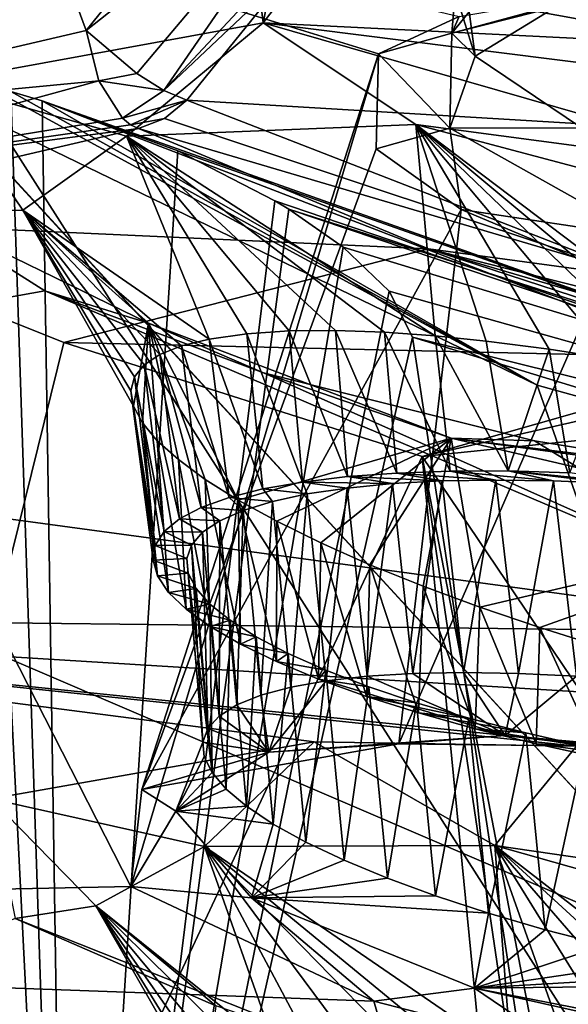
# Model space of a CAD drawing. Header units: metres. Extents: x -147 to 294, y -23 to 81.
# Tile 67 of 256: x 185.77 to 187.65, y 11.76 to 15.13. Entities that reach past the tile are written whole.
import ezdxf

# ---------------------------------------------------------------- set-up
doc = ezdxf.new("R2010")
doc.units = ezdxf.units.M
doc.layers.add('solid_AVA_153', color=7, linetype='CONTINUOUS')

msp = doc.modelspace()

# ---------------------------------------------------------------- linework, layer by layer
at = {"layer": 'solid_AVA_153'}
for points in [[(185.995361, 15.093299, 244.166275), (184.214981, 19.90344, 246.047989), (186.630447, 15.879983, 243.937164)], [(185.995361, 15.093299, 244.166275), (184.712006, 14.793911, 244.857239), (184.214981, 19.90344, 246.047989)], [(182.81076, 19.287561, 253.355637), (184.364609, 8.755701, 250.547775), (190.257843, 7.620778, 257.928436)], [(189.092773, 18.096491, 261.125153), (182.81076, 19.287561, 253.355637), (190.257843, 7.620778, 257.928436)], [(185.425461, 14.472363, 208.224655), (186.191772, 17.327217, 196.692963), (185.425903, 17.892075, 195.054794)], [(185.425461, 14.472363, 208.224655), (185.481659, 14.914544, 206.371368), (186.191772, 17.327217, 196.692963)], [(185.481659, 14.914544, 206.371368), (186.390488, 16.864199, 198.289963), (186.191772, 17.327217, 196.692963)], [(185.481659, 14.914544, 206.371368), (186.60199, 15.119489, 204.883286), (186.390488, 16.864199, 198.289963)], [(186.60199, 15.119489, 204.883286), (186.889282, 16.584312, 199.068069), (186.390488, 16.864199, 198.289963)], [(187.281845, 16.759029, 245.118011), (190.62912, 14.597557, 250.477005), (187.067993, 15.749893, 244.051529)], [(187.281845, 16.759029, 245.118011), (190.761856, 15.702985, 251.102448), (190.62912, 14.597557, 250.477005)], [(186.60199, 15.119489, 204.883286), (187.542664, 16.34417, 199.626709), (186.889282, 16.584312, 199.068069)], [(186.60199, 15.119489, 204.883286), (188.426407, 15.029188, 204.232864), (187.542664, 16.34417, 199.626709)], [(188.426407, 15.029188, 204.232864), (188.350601, 16.139448, 199.98378), (187.542664, 16.34417, 199.626709)], [(186.148041, 12.16173, 207.453323), (179.736176, 12.031326, 212.411621), (184.263504, 15.855042, 194.330765)], [(187.273956, 15.140788, 195.340408), (186.997284, 15.013106, 195.940842), (184.263504, 15.855042, 194.330765)], [(186.148041, 12.16173, 207.453323), (184.263504, 15.855042, 194.330765), (186.997284, 15.013106, 195.940842)], [(185.995361, 15.093299, 244.166275), (186.630447, 15.879983, 243.937164), (186.8918, 15.802675, 243.89624)], [(186.168808, 14.946144, 244.141739), (185.995361, 15.093299, 244.166275), (186.8918, 15.802675, 243.89624)], [(186.168808, 14.946144, 244.141739), (186.8918, 15.802675, 243.89624), (186.261093, 14.887933, 244.197693)], [(186.261093, 14.887933, 244.197693), (186.8918, 15.802675, 243.89624), (187.067993, 15.749893, 244.051529)], [(186.708282, 15.309722, 244.172455), (186.261093, 14.887933, 244.197693), (187.067993, 15.749893, 244.051529)], [(186.708282, 15.309722, 244.172455), (187.067993, 15.749893, 244.051529), (190.62912, 14.597557, 250.477005)], [(187.328766, 15.004961, 197.17778), (187.236862, 15.684662, 197.187714), (187.850403, 15.324852, 198.206665)], [(187.328766, 15.004961, 197.17778), (187.260132, 15.225225, 196.428009), (187.236862, 15.684662, 197.187714)], [(187.248611, 15.084459, 195.979233), (187.495956, 15.38963, 195.696777), (187.260132, 15.225225, 196.428009)], [(187.248611, 15.084459, 195.979233), (187.925415, 15.256592, 194.970856), (187.495956, 15.38963, 195.696777)], [(186.708282, 15.309722, 244.172455), (186.340622, 14.854785, 244.304291), (186.261093, 14.887933, 244.197693)], [(186.708282, 15.309722, 244.172455), (190.62912, 14.597557, 250.477005), (186.340622, 14.854785, 244.304291)], [(187.692307, 14.760088, 197.839264), (187.328766, 15.004961, 197.17778), (187.850403, 15.324852, 198.206665)], [(187.248611, 15.084459, 195.979233), (187.776077, 15.227358, 194.783768), (187.925415, 15.256592, 194.970856)], [(187.248611, 15.084459, 195.979233), (187.273956, 15.140788, 195.340408), (187.776077, 15.227358, 194.783768)], [(187.248611, 15.084459, 195.979233), (187.260132, 15.225225, 196.428009), (187.328766, 15.004961, 197.17778)], [(187.248611, 15.084459, 195.979233), (186.997284, 15.013106, 195.940842), (187.273956, 15.140788, 195.340408)], [(185.32132, 15.064557, 240.677505), (185.397308, 15.110413, 240.839447), (185.938095, 8.836784, 239.123901)], [(185.397308, 15.110413, 240.839447), (185.511856, 14.983388, 240.996826), (185.938095, 8.836784, 239.123901)], [(186.133133, 14.7307, 206.094009), (186.60199, 15.119489, 204.883286), (185.481659, 14.914544, 206.371368)], [(186.133133, 14.7307, 206.094009), (187.125153, 14.770899, 205.158356), (186.60199, 15.119489, 204.883286)], [(188.426086, 14.889653, 204.544876), (188.426407, 15.029188, 204.232864), (186.60199, 15.119489, 204.883286)], [(188.40625, 14.601374, 204.828674), (188.426086, 14.889653, 204.544876), (186.60199, 15.119489, 204.883286)], [(187.125153, 14.770899, 205.158356), (188.40625, 14.601374, 204.828674), (186.60199, 15.119489, 204.883286)], [(186.038971, 14.920527, 244.172424), (184.712006, 14.793911, 244.857239), (185.995361, 15.093299, 244.166275)], [(186.168808, 14.946144, 244.141739), (186.038971, 14.920527, 244.172424), (185.995361, 15.093299, 244.166275)], [(187.248611, 15.084459, 195.979233), (187.24176, 14.759197, 197.155838), (186.997284, 15.013106, 195.940842)], [(187.248611, 15.084459, 195.979233), (187.328766, 15.004961, 197.17778), (187.24176, 14.759197, 197.155838)], [(185.245728, 15.019197, 240.515472), (185.32132, 15.064557, 240.677505), (185.938095, 8.836784, 239.123901)], [(185.245728, 15.019197, 240.515472), (185.938095, 8.836784, 239.123901), (184.113235, 9.466824, 235.664902)], [(186.18602, 12.493799, 206.066086), (186.148041, 12.16173, 207.453323), (186.997284, 15.013106, 195.940842)], [(186.18602, 12.493799, 206.066086), (186.997284, 15.013106, 195.940842), (186.989532, 14.688313, 197.132889)], [(187.24176, 14.759197, 197.155838), (186.989532, 14.688313, 197.132889), (186.997284, 15.013106, 195.940842)], [(185.511856, 14.983388, 240.996826), (185.630203, 14.91616, 241.185226), (185.938095, 8.836784, 239.123901)], [(187.24176, 14.759197, 197.155838), (187.328766, 15.004961, 197.17778), (187.692307, 14.760088, 197.839264)], [(186.168808, 14.946144, 244.141739), (186.261093, 14.887933, 244.197693), (186.038971, 14.920527, 244.172424)], [(186.038971, 14.920527, 244.172424), (184.765472, 14.572901, 244.889648), (184.712006, 14.793911, 244.857239)], [(186.038971, 14.920527, 244.172424), (186.11969, 14.792773, 244.266998), (184.765472, 14.572901, 244.889648)], [(185.436844, 14.92225, 241.129868), (184.765762, 13.356178, 240.845108), (188.251358, 11.860908, 248.679855)], [(185.7789, 14.477462, 207.404526), (185.481659, 14.914544, 206.371368), (185.425461, 14.472363, 208.224655)], [(185.473557, 14.880038, 241.267792), (185.436844, 14.92225, 241.129868), (188.251358, 11.860908, 248.679855)], [(187.540421, 13.87886, 246.395401), (185.630203, 14.91616, 241.185226), (185.473557, 14.880038, 241.267792)], [(185.7789, 14.477462, 207.404526), (186.133133, 14.7307, 206.094009), (185.481659, 14.914544, 206.371368)], [(185.630203, 14.91616, 241.185226), (185.737411, 14.884318, 241.366669), (185.938095, 8.836784, 239.123901)], [(187.540421, 13.87886, 246.395401), (185.737411, 14.884318, 241.366669), (185.630203, 14.91616, 241.185226)], [(186.261093, 14.887933, 244.197693), (186.11969, 14.792773, 244.266998), (186.038971, 14.920527, 244.172424)], [(187.540421, 13.87886, 246.395401), (185.473557, 14.880038, 241.267792), (188.251358, 11.860908, 248.679855)], [(185.737411, 14.884318, 241.366669), (185.845215, 14.852665, 241.547607), (185.938095, 8.836784, 239.123901)], [(187.540421, 13.87886, 246.395401), (185.845215, 14.852665, 241.547607), (185.737411, 14.884318, 241.366669)], [(186.261093, 14.887933, 244.197693), (186.340622, 14.854785, 244.304291), (186.11969, 14.792773, 244.266998)], [(185.845215, 14.852665, 241.547607), (186.309906, 14.680633, 242.293945), (185.938095, 8.836784, 239.123901)], [(190.749725, 13.114118, 251.034393), (186.309906, 14.680633, 242.293945), (185.845215, 14.852665, 241.547607)], [(190.47699, 13.065454, 251.118301), (185.845215, 14.852665, 241.547607), (187.540421, 13.87886, 246.395401)], [(190.749725, 13.114118, 251.034393), (185.845215, 14.852665, 241.547607), (190.47699, 13.065454, 251.118301)], [(186.11969, 14.792773, 244.266998), (186.340622, 14.854785, 244.304291), (186.147217, 14.770606, 244.308533)], [(186.147217, 14.770606, 244.308533), (186.340622, 14.854785, 244.304291), (186.264053, 14.791593, 244.323441)], [(186.264053, 14.791593, 244.323441), (186.340622, 14.854785, 244.304291), (187.91069, 14.244459, 247.567474)], [(186.340622, 14.854785, 244.304291), (190.62912, 14.597557, 250.477005), (187.91069, 14.244459, 247.567474)], [(186.11969, 14.792773, 244.266998), (186.147217, 14.770606, 244.308533), (184.765472, 14.572901, 244.889648)], [(186.147217, 14.770606, 244.308533), (186.174637, 14.757604, 244.353836), (184.765472, 14.572901, 244.889648)], [(186.133133, 14.7307, 206.094009), (187.190903, 14.047523, 205.350815), (187.125153, 14.770899, 205.158356)], [(186.147217, 14.770606, 244.308533), (186.264053, 14.791593, 244.323441), (186.174637, 14.757604, 244.353836)], [(186.174637, 14.757604, 244.353836), (186.264053, 14.791593, 244.323441), (187.91069, 14.244459, 247.567474)], [(187.125153, 14.770899, 205.158356), (187.190903, 14.047523, 205.350815), (187.366547, 14.029613, 205.247406)], [(187.125153, 14.770899, 205.158356), (187.366547, 14.029613, 205.247406), (187.582352, 14.001948, 205.145432)], [(187.125153, 14.770899, 205.158356), (187.582352, 14.001948, 205.145432), (187.800262, 13.967812, 205.067291)], [(187.125153, 14.770899, 205.158356), (187.800262, 13.967812, 205.067291), (187.999252, 13.932187, 205.015671)], [(187.125153, 14.770899, 205.158356), (187.999252, 13.932187, 205.015671), (188.173645, 13.897646, 204.98494)], [(187.125153, 14.770899, 205.158356), (188.173645, 13.897646, 204.98494), (188.324463, 13.865086, 204.968872)], [(188.390717, 14.435229, 204.915329), (187.125153, 14.770899, 205.158356), (188.324463, 13.865086, 204.968872)], [(188.390717, 14.435229, 204.915329), (188.40625, 14.601374, 204.828674), (187.125153, 14.770899, 205.158356)], [(186.174637, 14.757604, 244.353836), (184.855865, 14.449968, 245.063858), (184.765472, 14.572901, 244.889648)], [(187.168564, 14.345827, 246.526489), (184.855865, 14.449968, 245.063858), (186.174637, 14.757604, 244.353836)], [(187.168564, 14.345827, 246.526489), (186.174637, 14.757604, 244.353836), (187.91069, 14.244459, 247.567474)], [(187.24176, 14.759197, 197.155838), (187.280457, 14.479675, 197.755234), (186.989532, 14.688313, 197.132889)], [(187.24176, 14.759197, 197.155838), (187.692307, 14.760088, 197.839264), (187.904633, 14.386554, 198.125)], [(187.24176, 14.759197, 197.155838), (187.904633, 14.386554, 198.125), (187.280457, 14.479675, 197.755234)], [(185.7789, 14.477462, 207.404526), (186.416443, 14.036007, 206.171814), (186.133133, 14.7307, 206.094009)], [(186.133133, 14.7307, 206.094009), (186.416443, 14.036007, 206.171814), (186.545883, 14.054623, 205.966354)], [(186.133133, 14.7307, 206.094009), (186.545883, 14.054623, 205.966354), (186.691269, 14.064311, 205.781784)], [(186.133133, 14.7307, 206.094009), (186.691269, 14.064311, 205.781784), (186.850067, 14.065606, 205.61705)], [(186.133133, 14.7307, 206.094009), (186.850067, 14.065606, 205.61705), (187.018158, 14.059843, 205.473343)], [(186.133133, 14.7307, 206.094009), (187.018158, 14.059843, 205.473343), (187.190903, 14.047523, 205.350815)], [(186.309906, 14.680633, 242.293945), (186.642044, 14.509743, 242.790283), (185.938095, 8.836784, 239.123901)], [(186.18602, 12.493799, 206.066086), (186.989532, 14.688313, 197.132889), (187.280457, 14.479675, 197.755234)], [(190.749725, 13.114118, 251.034393), (186.642044, 14.509743, 242.790283), (186.309906, 14.680633, 242.293945)], [(186.642044, 14.509743, 242.790283), (186.689392, 14.481047, 242.858154), (185.938095, 8.836784, 239.123901)], [(190.749725, 13.114118, 251.034393), (186.689392, 14.481047, 242.858154), (186.642044, 14.509743, 242.790283)], [(185.854111, 14.201941, 209.087448), (185.425461, 14.472363, 208.224655), (183.317978, 13.747344, 212.720016)], [(186.209274, 14.090517, 208.658691), (185.7789, 14.477462, 207.404526), (185.425461, 14.472363, 208.224655)], [(186.209274, 14.090517, 208.658691), (185.425461, 14.472363, 208.224655), (185.854111, 14.201941, 209.087448)], [(185.7789, 14.477462, 207.404526), (186.158096, 13.806951, 207.373108), (186.149017, 13.859458, 207.168884)], [(186.209274, 14.090517, 208.658691), (186.158096, 13.806951, 207.373108), (185.7789, 14.477462, 207.404526)], [(185.7789, 14.477462, 207.404526), (186.149017, 13.859458, 207.168884), (186.161118, 13.906559, 206.963043)], [(185.7789, 14.477462, 207.404526), (186.161118, 13.906559, 206.963043), (186.194458, 13.947899, 206.758347)], [(185.7789, 14.477462, 207.404526), (186.194458, 13.947899, 206.758347), (186.248413, 13.983374, 206.557632)], [(185.7789, 14.477462, 207.404526), (186.248413, 13.983374, 206.557632), (186.322647, 14.012897, 206.361465)], [(185.7789, 14.477462, 207.404526), (186.322647, 14.012897, 206.361465), (186.416443, 14.036007, 206.171814)], [(186.689392, 14.481047, 242.858154), (186.875931, 14.351306, 243.116211), (185.938095, 8.836784, 239.123901)], [(187.066528, 12.650688, 204.92395), (186.18602, 12.493799, 206.066086), (187.280457, 14.479675, 197.755234)], [(191.352158, 12.988256, 251.207489), (186.875931, 14.351306, 243.116211), (186.689392, 14.481047, 242.858154)], [(191.352158, 12.988256, 251.207489), (186.689392, 14.481047, 242.858154), (190.749725, 13.114118, 251.034393)], [(187.066528, 12.650688, 204.92395), (187.280457, 14.479675, 197.755234), (187.773834, 14.272471, 198.275299)], [(187.904633, 14.386554, 198.125), (187.773834, 14.272471, 198.275299), (187.280457, 14.479675, 197.755234)], [(184.855865, 14.449968, 245.063858), (185.919495, 14.02437, 247.325546), (184.343872, 7.651297, 239.920868)], [(187.168564, 14.345827, 246.526489), (185.919495, 14.02437, 247.325546), (184.855865, 14.449968, 245.063858)], [(188.322998, 13.968628, 248.624802), (185.919495, 14.02437, 247.325546), (187.168564, 14.345827, 246.526489)], [(186.875931, 14.351306, 243.116211), (187.0336, 14.200588, 243.314484), (185.938095, 8.836784, 239.123901)], [(191.352158, 12.988256, 251.207489), (187.0336, 14.200588, 243.314484), (186.875931, 14.351306, 243.116211)], [(188.425369, 14.029275, 248.552765), (187.168564, 14.345827, 246.526489), (187.91069, 14.244459, 247.567474)], [(188.37645, 13.991812, 248.585876), (188.322998, 13.968628, 248.624802), (187.168564, 14.345827, 246.526489)], [(188.425369, 14.029275, 248.552765), (188.37645, 13.991812, 248.585876), (187.168564, 14.345827, 246.526489)], [(187.739822, 12.641722, 204.586288), (187.066528, 12.650688, 204.92395), (187.773834, 14.272471, 198.275299)], [(185.854111, 14.201941, 209.087448), (183.317978, 13.747344, 212.720016), (188.601624, 13.031867, 212.423645)], [(186.603119, 13.920947, 209.80957), (185.854111, 14.201941, 209.087448), (188.601624, 13.031867, 212.423645)], [(186.209274, 14.090517, 208.658691), (185.854111, 14.201941, 209.087448), (186.603119, 13.920947, 209.80957)], [(187.0336, 14.200588, 243.314484), (187.113876, 14.042783, 243.381256), (185.938095, 8.836784, 239.123901)], [(191.352158, 12.988256, 251.207489), (187.113876, 14.042783, 243.381256), (187.0336, 14.200588, 243.314484)], [(186.209274, 14.090517, 208.658691), (186.188202, 13.749694, 207.574142), (186.158096, 13.806951, 207.373108)], [(186.209274, 14.090517, 208.658691), (186.239334, 13.688361, 207.770645), (186.188202, 13.749694, 207.574142)], [(187.246109, 13.697359, 209.451065), (186.209274, 14.090517, 208.658691), (186.603119, 13.920947, 209.80957)], [(186.209274, 14.090517, 208.658691), (186.516464, 13.484924, 208.317307), (186.403793, 13.555509, 208.143936)], [(187.246109, 13.697359, 209.451065), (186.516464, 13.484924, 208.317307), (186.209274, 14.090517, 208.658691)], [(186.209274, 14.090517, 208.658691), (186.403793, 13.555509, 208.143936), (186.311325, 13.623503, 207.961243)], [(186.209274, 14.090517, 208.658691), (186.311325, 13.623503, 207.961243), (186.239334, 13.688361, 207.770645)], [(186.691269, 14.064311, 205.781784), (186.545883, 14.054623, 205.966354), (186.736282, 13.546803, 205.691849)], [(186.850067, 14.065606, 205.61705), (186.691269, 14.064311, 205.781784), (186.890488, 13.565195, 205.529007)], [(186.691269, 14.064311, 205.781784), (186.736282, 13.546803, 205.691849), (186.890488, 13.565195, 205.529007)], [(186.850067, 14.065606, 205.61705), (186.890488, 13.565195, 205.529007), (187.059677, 13.577592, 205.382629)], [(187.018158, 14.059843, 205.473343), (186.850067, 14.065606, 205.61705), (187.059677, 13.577592, 205.382629)], [(187.113876, 14.042783, 243.381256), (187.555832, 11.1501, 242.916992), (185.938095, 8.836784, 239.123901)], [(186.416443, 14.036007, 206.171814), (186.322647, 14.012897, 206.361465), (186.485672, 13.493875, 206.051834)], [(186.545883, 14.054623, 205.966354), (186.416443, 14.036007, 206.171814), (186.601151, 13.52307, 205.866104)], [(186.416443, 14.036007, 206.171814), (186.485672, 13.493875, 206.051834), (186.601151, 13.52307, 205.866104)], [(186.545883, 14.054623, 205.966354), (186.601151, 13.52307, 205.866104), (186.736282, 13.546803, 205.691849)], [(187.018158, 14.059843, 205.473343), (187.059677, 13.577592, 205.382629), (187.243057, 13.584045, 205.253036)], [(187.190903, 14.047523, 205.350815), (187.018158, 14.059843, 205.473343), (187.243057, 13.584045, 205.253036)], [(191.652023, 12.655334, 251.228699), (187.555832, 11.1501, 242.916992), (187.113876, 14.042783, 243.381256)], [(191.352158, 12.988256, 251.207489), (191.652023, 12.655334, 251.228699), (187.113876, 14.042783, 243.381256)], [(187.190903, 14.047523, 205.350815), (187.243057, 13.584045, 205.253036), (187.441269, 13.584557, 205.139908)], [(187.366547, 14.029613, 205.247406), (187.190903, 14.047523, 205.350815), (187.441269, 13.584557, 205.139908)], [(187.582352, 14.001948, 205.145432), (187.366547, 14.029613, 205.247406), (187.441269, 13.584557, 205.139908)], [(185.919495, 14.02437, 247.325546), (187.146484, 13.634692, 249.508484), (184.343872, 7.651297, 239.920868)], [(188.322998, 13.968628, 248.624802), (187.146484, 13.634692, 249.508484), (185.919495, 14.02437, 247.325546)], [(186.322647, 14.012897, 206.361465), (186.248413, 13.983374, 206.557632), (186.389389, 13.459327, 206.248779)], [(186.322647, 14.012897, 206.361465), (186.389389, 13.459327, 206.248779), (186.485672, 13.493875, 206.051834)], [(187.582352, 14.001948, 205.145432), (187.441269, 13.584557, 205.139908), (187.652405, 13.578401, 205.047363)], [(187.800262, 13.967812, 205.067291), (187.582352, 14.001948, 205.145432), (187.652405, 13.578401, 205.047363)], [(186.248413, 13.983374, 206.557632), (186.194458, 13.947899, 206.758347), (186.314865, 13.420431, 206.451309)], [(186.248413, 13.983374, 206.557632), (186.314865, 13.420431, 206.451309), (186.389389, 13.459327, 206.248779)], [(188.329376, 13.903707, 248.609741), (187.146484, 13.634692, 249.508484), (188.322998, 13.968628, 248.624802)], [(186.194458, 13.947899, 206.758347), (186.161118, 13.906559, 206.963043), (186.262711, 13.377069, 206.65947)], [(186.194458, 13.947899, 206.758347), (186.262711, 13.377069, 206.65947), (186.314865, 13.420431, 206.451309)], [(186.161118, 13.906559, 206.963043), (186.149017, 13.859458, 207.168884), (186.232391, 13.329391, 206.87291)], [(186.161118, 13.906559, 206.963043), (186.232391, 13.329391, 206.87291), (186.262711, 13.377069, 206.65947)], [(187.531952, 13.688089, 210.235886), (186.603119, 13.920947, 209.80957), (188.601624, 13.031867, 212.423645)], [(187.246109, 13.697359, 209.451065), (186.603119, 13.920947, 209.80957), (187.531952, 13.688089, 210.235886)], [(188.268906, 13.74992, 248.634125), (187.146484, 13.634692, 249.508484), (188.329376, 13.903707, 248.609741)], [(186.149017, 13.859458, 207.168884), (186.224655, 13.278802, 207.085403), (186.232391, 13.329391, 206.87291)], [(186.149017, 13.859458, 207.168884), (186.158096, 13.806951, 207.373108), (186.224655, 13.278802, 207.085403)], [(190.47699, 13.065454, 251.118301), (187.540421, 13.87886, 246.395401), (188.251358, 11.860908, 248.679855)], [(186.158096, 13.806951, 207.373108), (186.239944, 13.225299, 207.296661), (186.224655, 13.278802, 207.085403)], [(186.158096, 13.806951, 207.373108), (186.188202, 13.749694, 207.574142), (186.239944, 13.225299, 207.296661)], [(183.418335, 13.090964, 215.581665), (188.601624, 13.031867, 212.423645), (183.317978, 13.747344, 212.720016)], [(186.188202, 13.749694, 207.574142), (186.277832, 13.168943, 207.506668), (186.239944, 13.225299, 207.296661)], [(186.188202, 13.749694, 207.574142), (186.239334, 13.688361, 207.770645), (186.277832, 13.168943, 207.506668)], [(187.946915, 12.448213, 248.689575), (187.146484, 13.634692, 249.508484), (188.268906, 13.74992, 248.634125)], [(187.246109, 13.697359, 209.451065), (186.648895, 13.412277, 208.479828), (186.516464, 13.484924, 208.317307)], [(187.246109, 13.697359, 209.451065), (186.800079, 13.338035, 208.62941), (186.648895, 13.412277, 208.479828)], [(187.246109, 13.697359, 209.451065), (186.968002, 13.26355, 208.763428), (186.800079, 13.338035, 208.62941)], [(187.246109, 13.697359, 209.451065), (187.150284, 13.19015, 208.879517), (186.968002, 13.26355, 208.763428)], [(187.246109, 13.697359, 209.451065), (187.344696, 13.118059, 208.976456), (187.150284, 13.19015, 208.879517)], [(187.246109, 13.697359, 209.451065), (187.531952, 13.688089, 210.235886), (188.586975, 13.516461, 210.348038)], [(188.569626, 13.535144, 209.981613), (187.246109, 13.697359, 209.451065), (188.586975, 13.516461, 210.348038)], [(188.531723, 13.396425, 209.591537), (187.344696, 13.118059, 208.976456), (187.246109, 13.697359, 209.451065)], [(188.569626, 13.535144, 209.981613), (188.531723, 13.396425, 209.591537), (187.246109, 13.697359, 209.451065)], [(186.239334, 13.688361, 207.770645), (186.337662, 13.11122, 207.709732), (186.277832, 13.168943, 207.506668)], [(186.239334, 13.688361, 207.770645), (186.311325, 13.623503, 207.961243), (186.337662, 13.11122, 207.709732)], [(187.531952, 13.688089, 210.235886), (188.601624, 13.031867, 212.423645), (188.586975, 13.516461, 210.348038)], [(187.946915, 12.448213, 248.689575), (188.580872, 13.661601, 249.143723), (187.625076, 11.146553, 248.744919)], [(187.938583, 11.056958, 249.253143), (187.625076, 11.146553, 248.744919), (188.580872, 13.661601, 249.143723)], [(187.146484, 13.634692, 249.508484), (187.431808, 10.725407, 248.833664), (184.343872, 7.651297, 239.920868)], [(186.311325, 13.623503, 207.961243), (186.419891, 13.052088, 207.905731), (186.337662, 13.11122, 207.709732)], [(186.311325, 13.623503, 207.961243), (186.403793, 13.555509, 208.143936), (186.419891, 13.052088, 207.905731)], [(187.547318, 10.923755, 248.7724), (187.431808, 10.725407, 248.833664), (187.146484, 13.634692, 249.508484)], [(187.625076, 11.146553, 248.744919), (187.547318, 10.923755, 248.7724), (187.146484, 13.634692, 249.508484)], [(187.946915, 12.448213, 248.689575), (187.625076, 11.146553, 248.744919), (187.146484, 13.634692, 249.508484)], [(186.890488, 13.565195, 205.529007), (186.736282, 13.546803, 205.691849), (187.045471, 13.54132, 205.537048)], [(187.059677, 13.577592, 205.382629), (186.890488, 13.565195, 205.529007), (187.215012, 13.550442, 205.40419)], [(186.890488, 13.565195, 205.529007), (187.045471, 13.54132, 205.537048), (187.215012, 13.550442, 205.40419)], [(187.243057, 13.584045, 205.253036), (187.059677, 13.577592, 205.382629), (187.398911, 13.553633, 205.287979)], [(187.059677, 13.577592, 205.382629), (187.215012, 13.550442, 205.40419), (187.398911, 13.553633, 205.287979)], [(187.441269, 13.584557, 205.139908), (187.243057, 13.584045, 205.253036), (187.596741, 13.550994, 205.188293)], [(187.243057, 13.584045, 205.253036), (187.398911, 13.553633, 205.287979), (187.596741, 13.550994, 205.188293)], [(187.441269, 13.584557, 205.139908), (187.596741, 13.550994, 205.188293), (187.803604, 13.542123, 205.109573)], [(187.441269, 13.584557, 205.139908), (187.803604, 13.542123, 205.109573), (188.017822, 13.526907, 205.053238)], [(187.652405, 13.578401, 205.047363), (187.441269, 13.584557, 205.139908), (188.017822, 13.526907, 205.053238)], [(186.403793, 13.555509, 208.143936), (186.523987, 12.991657, 208.094604), (186.419891, 13.052088, 207.905731)], [(186.403793, 13.555509, 208.143936), (186.516464, 13.484924, 208.317307), (186.523987, 12.991657, 208.094604)], [(186.601151, 13.52307, 205.866104), (186.485672, 13.493875, 206.051834), (186.633759, 13.48033, 206.02066)], [(186.736282, 13.546803, 205.691849), (186.601151, 13.52307, 205.866104), (186.752579, 13.506033, 205.84758)], [(186.601151, 13.52307, 205.866104), (186.633759, 13.48033, 206.02066), (186.752579, 13.506033, 205.84758)], [(186.736282, 13.546803, 205.691849), (186.752579, 13.506033, 205.84758), (186.889999, 13.526311, 205.686462)], [(186.736282, 13.546803, 205.691849), (186.889999, 13.526311, 205.686462), (187.045471, 13.54132, 205.537048)], [(186.889999, 13.526311, 205.686462), (186.752579, 13.506033, 205.84758), (186.818268, 12.865814, 205.678436)], [(186.889999, 13.526311, 205.686462), (186.818268, 12.865814, 205.678436), (186.95813, 12.881581, 205.515045)], [(187.045471, 13.54132, 205.537048), (186.889999, 13.526311, 205.686462), (186.95813, 12.881581, 205.515045)], [(187.045471, 13.54132, 205.537048), (186.95813, 12.881581, 205.515045), (187.115082, 12.891123, 205.36525)], [(187.215012, 13.550442, 205.40419), (187.045471, 13.54132, 205.537048), (187.115082, 12.891123, 205.36525)], [(187.215012, 13.550442, 205.40419), (187.115082, 12.891123, 205.36525), (187.288544, 12.894413, 205.230362)], [(187.398911, 13.553633, 205.287979), (187.215012, 13.550442, 205.40419), (187.288544, 12.894413, 205.230362)], [(187.398911, 13.553633, 205.287979), (187.288544, 12.894413, 205.230362), (187.47644, 12.891315, 205.112183)], [(187.596741, 13.550994, 205.188293), (187.398911, 13.553633, 205.287979), (187.47644, 12.891315, 205.112183)], [(187.596741, 13.550994, 205.188293), (187.47644, 12.891315, 205.112183), (187.67598, 12.881798, 205.012436)], [(187.803604, 13.542123, 205.109573), (187.596741, 13.550994, 205.188293), (187.67598, 12.881798, 205.012436)], [(186.485672, 13.493875, 206.051834), (186.389389, 13.459327, 206.248779), (186.533112, 13.449343, 206.205292)], [(186.485672, 13.493875, 206.051834), (186.533112, 13.449343, 206.205292), (186.633759, 13.48033, 206.02066)], [(186.752579, 13.506033, 205.84758), (186.633759, 13.48033, 206.02066), (186.696365, 12.84397, 205.854095)], [(186.752579, 13.506033, 205.84758), (186.696365, 12.84397, 205.854095), (186.818268, 12.865814, 205.678436)], [(186.389389, 13.459327, 206.248779), (186.314865, 13.420431, 206.451309), (186.45314, 13.41413, 206.395645)], [(186.389389, 13.459327, 206.248779), (186.45314, 13.41413, 206.395645), (186.533112, 13.449343, 206.205292)], [(186.516464, 13.484924, 208.317307), (186.647781, 12.93162, 208.270645), (186.523987, 12.991657, 208.094604)], [(186.516464, 13.484924, 208.317307), (186.648895, 13.412277, 208.479828), (186.647781, 12.93162, 208.270645)], [(186.633759, 13.48033, 206.02066), (186.533112, 13.449343, 206.205292), (186.593842, 12.816381, 206.039948)], [(186.633759, 13.48033, 206.02066), (186.593842, 12.816381, 206.039948), (186.696365, 12.84397, 205.854095)], [(186.533112, 13.449343, 206.205292), (186.45314, 13.41413, 206.395645), (186.511841, 12.783398, 206.233414)], [(186.533112, 13.449343, 206.205292), (186.511841, 12.783398, 206.233414), (186.593842, 12.816381, 206.039948)], [(186.314865, 13.420431, 206.451309), (186.262711, 13.377069, 206.65947), (186.39447, 13.374624, 206.591568)], [(186.314865, 13.420431, 206.451309), (186.39447, 13.374624, 206.591568), (186.45314, 13.41413, 206.395645)], [(186.45314, 13.41413, 206.395645), (186.39447, 13.374624, 206.591568), (186.451157, 12.74546, 206.432098)], [(186.45314, 13.41413, 206.395645), (186.451157, 12.74546, 206.432098), (186.511841, 12.783398, 206.233414)], [(186.648895, 13.412277, 208.479828), (186.791977, 12.871875, 208.433945), (186.647781, 12.93162, 208.270645)], [(186.648895, 13.412277, 208.479828), (186.800079, 13.338035, 208.62941), (186.791977, 12.871875, 208.433945)], [(188.531723, 13.396425, 209.591537), (187.54953, 13.048137, 209.053787), (187.344696, 13.118059, 208.976456)], [(188.531723, 13.396425, 209.591537), (187.763184, 12.981553, 209.110931), (187.54953, 13.048137, 209.053787)], [(184.765762, 13.356178, 240.845108), (185.317001, 7.646441, 239.50264), (188.815247, 6.146936, 247.360916)], [(188.251358, 11.860908, 248.679855), (184.765762, 13.356178, 240.845108), (188.815247, 6.146936, 247.360916)], [(186.262711, 13.377069, 206.65947), (186.232391, 13.329391, 206.87291), (186.356567, 13.330917, 206.792953)], [(186.262711, 13.377069, 206.65947), (186.356567, 13.330917, 206.792953), (186.39447, 13.374624, 206.591568)], [(186.39447, 13.374624, 206.591568), (186.356567, 13.330917, 206.792953), (186.412201, 12.702898, 206.63443)], [(186.39447, 13.374624, 206.591568), (186.412201, 12.702898, 206.63443), (186.451157, 12.74546, 206.432098)], [(186.232391, 13.329391, 206.87291), (186.224655, 13.278802, 207.085403), (186.340057, 13.284318, 206.994019)], [(186.232391, 13.329391, 206.87291), (186.340057, 13.284318, 206.994019), (186.356567, 13.330917, 206.792953)], [(186.356567, 13.330917, 206.792953), (186.340057, 13.284318, 206.994019), (186.395126, 12.656043, 206.83876)], [(186.356567, 13.330917, 206.792953), (186.395126, 12.656043, 206.83876), (186.412201, 12.702898, 206.63443)], [(186.800079, 13.338035, 208.62941), (186.955734, 12.812583, 208.584412), (186.791977, 12.871875, 208.433945)], [(186.800079, 13.338035, 208.62941), (186.968002, 13.26355, 208.763428), (186.955734, 12.812583, 208.584412)], [(186.224655, 13.278802, 207.085403), (186.345276, 13.234858, 207.194412), (186.340057, 13.284318, 206.994019)], [(186.224655, 13.278802, 207.085403), (186.239944, 13.225299, 207.296661), (186.345276, 13.234858, 207.194412)], [(186.340057, 13.284318, 206.994019), (186.399948, 12.605402, 207.042908), (186.395126, 12.656043, 206.83876)], [(186.340057, 13.284318, 206.994019), (186.345276, 13.234858, 207.194412), (186.399948, 12.605402, 207.042908)], [(186.968002, 13.26355, 208.763428), (187.134583, 12.755795, 208.716248), (186.955734, 12.812583, 208.584412)], [(186.968002, 13.26355, 208.763428), (187.150284, 13.19015, 208.879517), (187.134583, 12.755795, 208.716248)], [(186.239944, 13.225299, 207.296661), (186.371902, 13.182554, 207.394226), (186.345276, 13.234858, 207.194412)], [(186.239944, 13.225299, 207.296661), (186.277832, 13.168943, 207.506668), (186.371902, 13.182554, 207.394226)], [(186.345276, 13.234858, 207.194412), (186.426682, 12.551564, 207.244476), (186.399948, 12.605402, 207.042908)], [(186.345276, 13.234858, 207.194412), (186.371902, 13.182554, 207.394226), (186.426682, 12.551564, 207.244476)], [(187.150284, 13.19015, 208.879517), (187.328552, 12.701616, 208.829056), (187.134583, 12.755795, 208.716248)], [(187.150284, 13.19015, 208.879517), (187.344696, 13.118059, 208.976456), (187.328552, 12.701616, 208.829056)], [(186.277832, 13.168943, 207.506668), (186.41951, 13.128685, 207.588455), (186.371902, 13.182554, 207.394226)], [(186.277832, 13.168943, 207.506668), (186.337662, 13.11122, 207.709732), (186.41951, 13.128685, 207.588455)], [(186.371902, 13.182554, 207.394226), (186.41951, 13.128685, 207.588455), (186.426682, 12.551564, 207.244476)], [(186.337662, 13.11122, 207.709732), (186.488525, 13.073168, 207.777222), (186.41951, 13.128685, 207.588455)], [(186.41951, 13.128685, 207.588455), (186.475235, 12.495002, 207.441666), (186.426682, 12.551564, 207.244476)], [(186.41951, 13.128685, 207.588455), (186.488525, 13.073168, 207.777222), (186.475235, 12.495002, 207.441666)], [(187.344696, 13.118059, 208.976456), (187.53746, 12.649964, 208.923386), (187.328552, 12.701616, 208.829056)], [(187.344696, 13.118059, 208.976456), (187.54953, 13.048137, 209.053787), (187.53746, 12.649964, 208.923386)], [(183.418335, 13.090964, 215.581665), (193.857025, 12.448193, 212.158905), (188.601624, 13.031867, 212.423645)], [(188.689453, 12.550014, 214.500244), (193.857025, 12.448193, 212.158905), (183.418335, 13.090964, 215.581665)], [(187.67511, 12.642041, 214.714325), (188.689453, 12.550014, 214.500244), (183.418335, 13.090964, 215.581665)], [(186.777298, 12.657176, 215.223358), (187.67511, 12.642041, 214.714325), (183.418335, 13.090964, 215.581665)], [(185.66835, 12.462302, 216.866684), (186.777298, 12.657176, 215.223358), (183.418335, 13.090964, 215.581665)], [(186.337662, 13.11122, 207.709732), (186.419891, 13.052088, 207.905731), (186.488525, 13.073168, 207.777222)], [(186.419891, 13.052088, 207.905731), (186.578476, 13.016149, 207.960205), (186.488525, 13.073168, 207.777222)], [(186.419891, 13.052088, 207.905731), (186.523987, 12.991657, 208.094604), (186.578476, 13.016149, 207.960205)], [(186.488525, 13.073168, 207.777222), (186.54538, 12.436111, 207.632904), (186.475235, 12.495002, 207.441666)], [(186.488525, 13.073168, 207.777222), (186.578476, 13.016149, 207.960205), (186.54538, 12.436111, 207.632904)], [(186.523987, 12.991657, 208.094604), (186.687531, 12.959236, 208.131897), (186.578476, 13.016149, 207.960205)], [(186.578476, 13.016149, 207.960205), (186.636688, 12.375457, 207.816238), (186.54538, 12.436111, 207.632904)], [(186.578476, 13.016149, 207.960205), (186.687531, 12.959236, 208.131897), (186.636688, 12.375457, 207.816238)], [(187.54953, 13.048137, 209.053787), (187.756531, 12.60257, 208.994904), (187.53746, 12.649964, 208.923386)], [(187.54953, 13.048137, 209.053787), (187.763184, 12.981553, 209.110931), (187.756531, 12.60257, 208.994904)], [(186.523987, 12.991657, 208.094604), (186.647781, 12.93162, 208.270645), (186.687531, 12.959236, 208.131897)], [(186.687531, 12.959236, 208.131897), (186.748459, 12.313757, 207.989578), (186.636688, 12.375457, 207.816238)], [(186.647781, 12.93162, 208.270645), (186.816208, 12.902369, 208.292267), (186.687531, 12.959236, 208.131897)], [(186.687531, 12.959236, 208.131897), (186.816208, 12.902369, 208.292267), (186.748459, 12.313757, 207.989578)], [(186.647781, 12.93162, 208.270645), (186.791977, 12.871875, 208.433945), (186.816208, 12.902369, 208.292267)], [(186.816208, 12.902369, 208.292267), (186.87912, 12.251806, 208.150558), (186.748459, 12.313757, 207.989578)], [(186.791977, 12.871875, 208.433945), (186.963882, 12.845666, 208.441299), (186.816208, 12.902369, 208.292267)], [(186.816208, 12.902369, 208.292267), (186.963882, 12.845666, 208.441299), (186.87912, 12.251806, 208.150558)], [(186.95813, 12.881581, 205.515045), (186.818268, 12.865814, 205.678436), (187.431503, 12.67916, 204.96286)], [(187.115082, 12.891123, 205.36525), (186.95813, 12.881581, 205.515045), (187.431503, 12.67916, 204.96286)], [(187.288544, 12.894413, 205.230362), (187.115082, 12.891123, 205.36525), (187.431503, 12.67916, 204.96286)], [(187.47644, 12.891315, 205.112183), (187.288544, 12.894413, 205.230362), (187.431503, 12.67916, 204.96286)], [(187.67598, 12.881798, 205.012436), (187.47644, 12.891315, 205.112183), (187.431503, 12.67916, 204.96286)], [(187.67598, 12.881798, 205.012436), (187.431503, 12.67916, 204.96286), (188.520432, 12.58325, 204.652069)], [(186.818268, 12.865814, 205.678436), (186.621628, 12.621331, 205.736755), (187.431503, 12.67916, 204.96286)], [(186.818268, 12.865814, 205.678436), (186.696365, 12.84397, 205.854095), (186.621628, 12.621331, 205.736755)], [(186.791977, 12.871875, 208.433945), (186.955734, 12.812583, 208.584412), (186.963882, 12.845666, 208.441299)], [(186.593842, 12.816381, 206.039948), (186.511841, 12.783398, 206.233414), (186.621628, 12.621331, 205.736755)], [(186.696365, 12.84397, 205.854095), (186.593842, 12.816381, 206.039948), (186.621628, 12.621331, 205.736755)], [(186.963882, 12.845666, 208.441299), (187.027451, 12.190213, 208.297485), (186.87912, 12.251806, 208.150558)], [(186.955734, 12.812583, 208.584412), (187.127075, 12.790967, 208.573471), (186.963882, 12.845666, 208.441299)], [(186.963882, 12.845666, 208.441299), (187.127075, 12.790967, 208.573471), (187.027451, 12.190213, 208.297485)], [(186.511841, 12.783398, 206.233414), (186.451157, 12.74546, 206.432098), (186.621628, 12.621331, 205.736755)], [(186.955734, 12.812583, 208.584412), (187.3069, 12.738173, 208.688568), (187.127075, 12.790967, 208.573471)], [(186.955734, 12.812583, 208.584412), (187.134583, 12.755795, 208.716248), (187.3069, 12.738173, 208.688568)], [(187.127075, 12.790967, 208.573471), (187.192902, 12.12957, 208.428986), (187.027451, 12.190213, 208.297485)], [(187.127075, 12.790967, 208.573471), (187.3069, 12.738173, 208.688568), (187.192902, 12.12957, 208.428986)], [(187.134583, 12.755795, 208.716248), (187.502106, 12.687417, 208.786942), (187.3069, 12.738173, 208.688568)], [(187.134583, 12.755795, 208.716248), (187.328552, 12.701616, 208.829056), (187.502106, 12.687417, 208.786942)], [(186.451157, 12.74546, 206.432098), (186.412201, 12.702898, 206.63443), (186.621628, 12.621331, 205.736755)], [(187.3069, 12.738173, 208.688568), (187.374115, 12.070448, 208.543442), (187.192902, 12.12957, 208.428986)], [(187.3069, 12.738173, 208.688568), (187.502106, 12.687417, 208.786942), (187.374115, 12.070448, 208.543442)], [(186.412201, 12.702898, 206.63443), (186.395126, 12.656043, 206.83876), (186.621628, 12.621331, 205.736755)], [(187.431503, 12.67916, 204.96286), (186.621628, 12.621331, 205.736755), (187.066528, 12.650688, 204.92395)], [(187.431503, 12.67916, 204.96286), (187.066528, 12.650688, 204.92395), (187.739822, 12.641722, 204.586288)], [(187.328552, 12.701616, 208.829056), (187.705505, 12.640832, 208.863892), (187.502106, 12.687417, 208.786942)], [(187.328552, 12.701616, 208.829056), (187.53746, 12.649964, 208.923386), (187.705505, 12.640832, 208.863892)], [(187.502106, 12.687417, 208.786942), (187.568588, 12.013675, 208.639069), (187.374115, 12.070448, 208.543442)], [(187.431503, 12.67916, 204.96286), (187.739822, 12.641722, 204.586288), (188.517899, 12.568017, 204.461594)], [(187.431503, 12.67916, 204.96286), (188.517899, 12.568017, 204.461594), (188.520432, 12.58325, 204.652069)], [(187.502106, 12.687417, 208.786942), (187.705505, 12.640832, 208.863892), (187.568588, 12.013675, 208.639069)], [(186.401367, 12.298767, 216.376968), (186.777298, 12.657176, 215.223358), (185.66835, 12.462302, 216.866684)], [(186.621628, 12.621331, 205.736755), (186.18602, 12.493799, 206.066086), (187.066528, 12.650688, 204.92395)], [(186.395126, 12.656043, 206.83876), (186.302277, 12.419367, 206.782272), (186.621628, 12.621331, 205.736755)], [(186.395126, 12.656043, 206.83876), (186.399948, 12.605402, 207.042908), (186.302277, 12.419367, 206.782272)], [(186.401367, 12.298767, 216.376968), (187.395676, 12.301998, 215.448395), (186.777298, 12.657176, 215.223358)], [(187.395676, 12.301998, 215.448395), (187.67511, 12.642041, 214.714325), (186.777298, 12.657176, 215.223358)], [(187.53746, 12.649964, 208.923386), (187.914703, 12.59911, 208.917999), (187.705505, 12.640832, 208.863892)], [(187.53746, 12.649964, 208.923386), (187.756531, 12.60257, 208.994904), (187.914703, 12.59911, 208.917999)], [(191.652023, 12.655334, 251.228699), (188.00061, 8.261761, 242.456711), (187.555832, 11.1501, 242.916992)], [(186.621628, 12.621331, 205.736755), (186.302277, 12.419367, 206.782272), (186.18602, 12.493799, 206.066086)], [(187.395676, 12.301998, 215.448395), (188.669464, 12.116788, 215.122543), (187.67511, 12.642041, 214.714325)], [(187.705505, 12.640832, 208.863892), (187.773758, 11.960235, 208.714325), (187.568588, 12.013675, 208.639069)], [(186.399948, 12.605402, 207.042908), (186.426682, 12.551564, 207.244476), (186.302277, 12.419367, 206.782272)], [(186.426682, 12.551564, 207.244476), (186.475235, 12.495002, 207.441666), (186.302277, 12.419367, 206.782272)], [(186.302277, 12.419367, 206.782272), (186.148041, 12.16173, 207.453323), (186.18602, 12.493799, 206.066086)], [(186.475235, 12.495002, 207.441666), (186.54538, 12.436111, 207.632904), (186.302277, 12.419367, 206.782272)], [(186.028061, 12.094973, 217.689941), (185.66835, 12.462302, 216.866684), (185.751892, 12.051607, 218.742142)], [(186.028061, 12.094973, 217.689941), (186.401367, 12.298767, 216.376968), (185.66835, 12.462302, 216.866684)], [(186.302277, 12.419367, 206.782272), (186.561493, 12.123138, 207.820313), (186.148041, 12.16173, 207.453323)], [(186.54538, 12.436111, 207.632904), (186.636688, 12.375457, 207.816238), (186.302277, 12.419367, 206.782272)], [(186.636688, 12.375457, 207.816238), (186.561493, 12.123138, 207.820313), (186.302277, 12.419367, 206.782272)], [(186.636688, 12.375457, 207.816238), (186.748459, 12.313757, 207.989578), (186.561493, 12.123138, 207.820313)], [(186.748459, 12.313757, 207.989578), (186.87912, 12.251806, 208.150558), (186.561493, 12.123138, 207.820313)], [(186.028061, 12.094973, 217.689941), (186.648758, 11.59761, 216.523102), (186.401367, 12.298767, 216.376968)], [(186.401367, 12.298767, 216.376968), (187.45192, 11.5777, 215.648392), (187.395676, 12.301998, 215.448395)], [(186.401367, 12.298767, 216.376968), (186.648758, 11.59761, 216.523102), (186.768906, 11.608904, 216.32103)], [(186.401367, 12.298767, 216.376968), (186.768906, 11.608904, 216.32103), (186.911224, 11.612692, 216.129517)], [(186.401367, 12.298767, 216.376968), (186.911224, 11.612692, 216.129517), (187.074295, 11.608744, 215.951492)], [(186.401367, 12.298767, 216.376968), (187.074295, 11.608744, 215.951492), (187.255417, 11.597021, 215.790436)], [(186.401367, 12.298767, 216.376968), (187.255417, 11.597021, 215.790436), (187.45192, 11.5777, 215.648392)], [(187.395676, 12.301998, 215.448395), (188.347153, 11.431268, 215.293793), (188.586182, 11.379616, 215.263489)], [(188.653275, 11.946882, 215.210999), (187.395676, 12.301998, 215.448395), (188.586182, 11.379616, 215.263489)], [(187.395676, 12.301998, 215.448395), (187.45192, 11.5777, 215.648392), (187.66156, 11.551053, 215.526489)], [(187.395676, 12.301998, 215.448395), (187.66156, 11.551053, 215.526489), (187.881973, 11.517473, 215.426071)], [(187.395676, 12.301998, 215.448395), (187.881973, 11.517473, 215.426071), (188.111313, 11.4774, 215.348206)], [(187.395676, 12.301998, 215.448395), (188.111313, 11.4774, 215.348206), (188.347153, 11.431268, 215.293793)], [(188.653275, 11.946882, 215.210999), (188.669464, 12.116788, 215.122543), (187.395676, 12.301998, 215.448395)], [(186.87912, 12.251806, 208.150558), (187.027451, 12.190213, 208.297485), (186.561493, 12.123138, 207.820313)], [(187.027451, 12.190213, 208.297485), (187.192902, 12.12957, 208.428986), (186.561493, 12.123138, 207.820313)], [(186.148041, 12.16173, 207.453323), (186.981598, 11.768518, 208.59549), (179.736176, 12.031326, 212.411621)], [(186.561493, 12.123138, 207.820313), (186.981598, 11.768518, 208.59549), (186.148041, 12.16173, 207.453323)], [(187.192902, 12.12957, 208.428986), (187.374115, 12.070448, 208.543442), (186.561493, 12.123138, 207.820313)], [(186.561493, 12.123138, 207.820313), (187.325989, 11.813546, 208.5784), (186.981598, 11.768518, 208.59549)], [(187.374115, 12.070448, 208.543442), (187.325989, 11.813546, 208.5784), (186.561493, 12.123138, 207.820313)], [(186.439514, 11.75339, 218.965515), (186.028061, 12.094973, 217.689941), (185.751892, 12.051607, 218.742142)], [(186.028061, 12.094973, 217.689941), (186.402924, 11.442335, 217.597778), (186.404907, 11.485321, 217.381683)], [(186.439514, 11.75339, 218.965515), (186.402924, 11.442335, 217.597778), (186.028061, 12.094973, 217.689941)], [(186.028061, 12.094973, 217.689941), (186.404907, 11.485321, 217.381683), (186.429977, 11.522453, 217.164902)], [(186.028061, 12.094973, 217.689941), (186.429977, 11.522453, 217.164902), (186.478745, 11.553786, 216.948273)], [(186.028061, 12.094973, 217.689941), (186.478745, 11.553786, 216.948273), (186.551712, 11.579079, 216.733261)], [(186.028061, 12.094973, 217.689941), (186.551712, 11.579079, 216.733261), (186.648758, 11.59761, 216.523102)], [(186.926102, 11.585839, 220.167145), (185.751892, 12.051607, 218.742142), (183.773956, 11.247137, 224.220276)], [(186.439514, 11.75339, 218.965515), (185.751892, 12.051607, 218.742142), (186.926102, 11.585839, 220.167145)], [(187.374115, 12.070448, 208.543442), (187.568588, 12.013675, 208.639069), (187.325989, 11.813546, 208.5784)], [(179.736176, 12.031326, 212.411621), (196.426147, 9.458629, 213.713852), (197.096222, 9.381344, 213.775894)], [(188.524551, 10.133695, 214.782349), (179.736176, 12.031326, 212.411621), (197.096222, 9.381344, 213.775894)], [(179.736176, 12.031326, 212.411621), (195.858414, 9.561107, 213.504059), (196.426147, 9.458629, 213.713852)], [(179.736176, 12.031326, 212.411621), (194.977737, 9.835583, 212.684601), (195.858414, 9.561107, 213.504059)], [(179.736176, 12.031326, 212.411621), (187.221359, 10.945242, 211.970978), (194.977737, 9.835583, 212.684601)], [(186.981598, 11.768518, 208.59549), (187.221359, 10.945242, 211.970978), (179.736176, 12.031326, 212.411621)], [(187.428802, 9.37202, 219.061234), (180.29892, 10.298569, 219.95163), (179.736176, 12.031326, 212.411621)], [(187.761887, 10.192923, 214.985977), (179.736176, 12.031326, 212.411621), (188.524551, 10.133695, 214.782349)], [(186.486237, 9.721169, 218.022339), (187.428802, 9.37202, 219.061234), (179.736176, 12.031326, 212.411621)], [(186.36293, 10.031376, 216.643265), (186.486237, 9.721169, 218.022339), (179.736176, 12.031326, 212.411621)], [(187.123032, 10.19353, 215.390945), (186.36293, 10.031376, 216.643265), (179.736176, 12.031326, 212.411621)], [(187.761887, 10.192923, 214.985977), (187.123032, 10.19353, 215.390945), (179.736176, 12.031326, 212.411621)], [(187.568588, 12.013675, 208.639069), (187.773758, 11.960235, 208.714325), (187.325989, 11.813546, 208.5784)], [(187.773758, 11.960235, 208.714325), (187.987244, 11.910829, 208.768066), (187.325989, 11.813546, 208.5784)], [(187.987244, 11.910829, 208.768066), (188.20697, 11.865808, 208.799728), (187.325989, 11.813546, 208.5784)], [(188.20697, 11.865808, 208.799728), (188.430695, 11.825608, 208.808823), (187.325989, 11.813546, 208.5784)], [(187.325989, 11.813546, 208.5784), (187.642776, 11.598288, 208.922974), (186.981598, 11.768518, 208.59549)], [(187.325989, 11.813546, 208.5784), (188.430695, 11.825608, 208.808823), (188.401215, 11.604315, 208.846436)], [(187.325989, 11.813546, 208.5784), (188.397156, 11.573403, 208.868591), (187.642776, 11.598288, 208.922974)], [(187.325989, 11.813546, 208.5784), (188.401215, 11.604315, 208.846436), (188.397156, 11.573403, 208.868591)], [(186.981598, 11.768518, 208.59549), (187.642776, 11.598288, 208.922974), (187.221359, 10.945242, 211.970978)]]:
    msp.add_3dface(points, dxfattribs=at)

doc.saveas('drawing.dxf')
